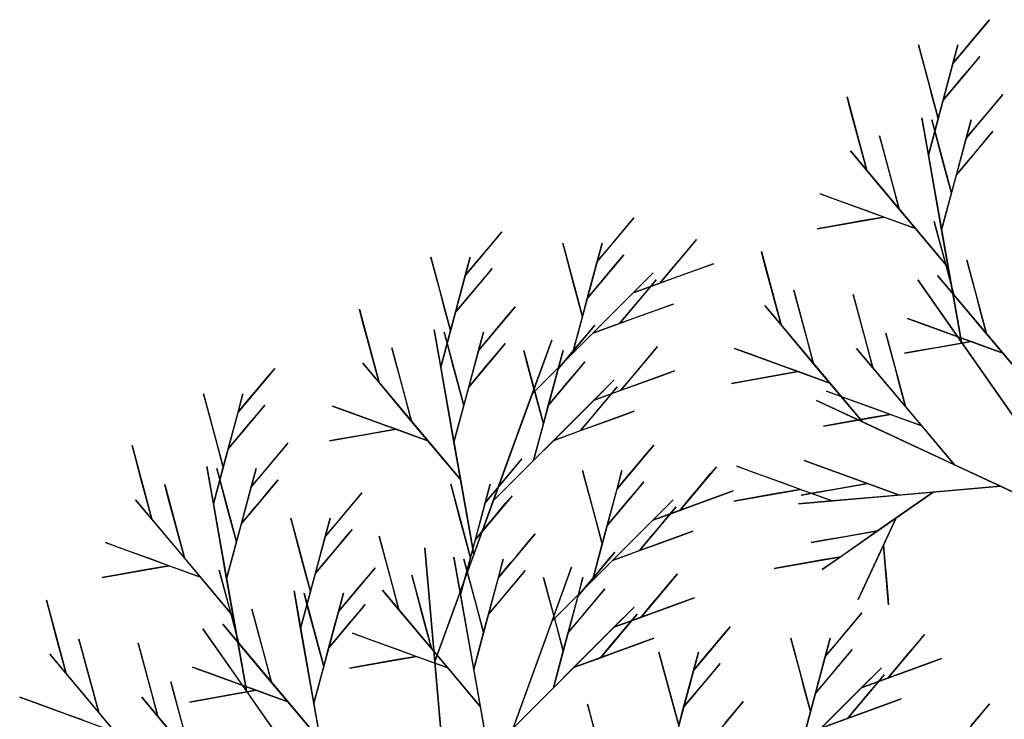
# Model space of a CAD drawing. Extents: x 0 to 1920, y 0 to 1440.
# Tile 14 of 19: x 1507 to 1595, y 1157 to 1220. Entities that reach past the tile are written whole.
import ezdxf

# ---------------------------------------------------------------- set-up
doc = ezdxf.new("R2010")
doc.units = 0
doc.layers.get('0').update_dxf_attribs({"linetype": 'CONTINUOUS'})

msp = doc.modelspace()

# ---------------------------------------------------------------- linework, layer by layer
at = {"color": 0}
for p, q in [((1594.134, 1219.731), (1590.831, 1215.794)), ((1592.483, 1217.763), (1593.584, 1219.075)), ((1593.584, 1219.075), (1594.134, 1219.731)), ((1588.023, 1216.346), (1587.728, 1217.449)), ((1587.728, 1217.449), (1589.501, 1210.831)), ((1591.274, 1217.449), (1588.614, 1207.521)), ((1590.831, 1215.794), (1591.274, 1217.449)), ((1591.932, 1217.107), (1592.483, 1217.763)), ((1588.614, 1214.14), (1588.023, 1216.346)), ((1593.248, 1216.422), (1589.944, 1212.485)), ((1590.831, 1215.794), (1591.932, 1217.107)), ((1592.697, 1215.766), (1593.248, 1216.422)), ((1589.944, 1212.485), (1590.831, 1215.794)), ((1591.596, 1214.454), (1592.697, 1215.766)), ((1588.91, 1213.037), (1588.614, 1214.14)), ((1589.944, 1212.485), (1591.045, 1213.797)), ((1591.045, 1213.797), (1591.596, 1214.454)), ((1581.581, 1211.663), (1581.285, 1212.766)), ((1581.285, 1212.766), (1583.059, 1206.148)), ((1589.501, 1210.831), (1588.91, 1213.037)), ((1595.324, 1212.983), (1592.021, 1209.047)), ((1594.774, 1212.327), (1595.324, 1212.983)), ((1589.501, 1210.831), (1589.944, 1212.485)), ((1593.673, 1211.015), (1594.774, 1212.327)), ((1582.172, 1209.457), (1581.581, 1211.663)), ((1593.122, 1210.359), (1593.673, 1211.015)), ((1588.614, 1207.521), (1588.019, 1210.895)), ((1588.019, 1210.895), (1591.589, 1190.652)), ((1588.614, 1207.521), (1589.501, 1210.831)), ((1589.213, 1209.598), (1588.917, 1210.701)), ((1588.917, 1210.701), (1590.691, 1204.083)), ((1592.464, 1210.701), (1589.804, 1200.774)), ((1592.021, 1209.047), (1592.464, 1210.701)), ((1592.021, 1209.047), (1593.122, 1210.359)), ((1582.467, 1208.354), (1582.172, 1209.457)), ((1584.517, 1208.164), (1584.221, 1209.267)), ((1584.221, 1209.267), (1585.995, 1202.649)), ((1589.804, 1207.392), (1589.213, 1209.598)), ((1594.437, 1209.674), (1591.134, 1205.737)), ((1593.887, 1209.018), (1594.437, 1209.674)), ((1583.059, 1206.148), (1582.467, 1208.354)), ((1591.134, 1205.737), (1592.021, 1209.047)), ((1592.786, 1207.706), (1593.887, 1209.018)), ((1583.059, 1206.148), (1581.591, 1207.897)), ((1581.591, 1207.897), (1590.399, 1197.4)), ((1585.108, 1205.958), (1584.517, 1208.164)), ((1589.804, 1200.774), (1588.614, 1207.521)), ((1592.235, 1207.05), (1592.786, 1207.706)), ((1590.1, 1206.289), (1589.804, 1207.392)), ((1591.134, 1205.737), (1592.235, 1207.05)), ((1585.995, 1202.649), (1583.059, 1206.148)), ((1585.404, 1204.855), (1585.108, 1205.958)), ((1590.691, 1204.083), (1590.1, 1206.289)), ((1590.691, 1204.083), (1591.134, 1205.737)), ((1585.995, 1202.649), (1585.404, 1204.855)), ((1580.309, 1203.503), (1578.878, 1204.024)), ((1578.878, 1204.024), (1587.463, 1200.899)), ((1589.804, 1200.774), (1590.691, 1204.083)), ((1583.17, 1202.461), (1580.309, 1203.503)), ((1584.601, 1201.941), (1583.17, 1202.461)), ((1587.463, 1200.899), (1585.995, 1202.649)), ((1562.074, 1201.856), (1558.771, 1197.92)), ((1561.523, 1201.2), (1562.074, 1201.856)), ((1578.603, 1200.883), (1584.601, 1201.941)), ((1581.602, 1201.412), (1579.603, 1201.059)), ((1582.602, 1201.588), (1581.602, 1201.412)), ((1584.601, 1201.941), (1582.602, 1201.588)), ((1587.463, 1200.899), (1584.601, 1201.941)), ((1589.441, 1200.438), (1589.145, 1201.541)), ((1589.145, 1201.541), (1590.919, 1194.922)), ((1550.193, 1200.605), (1546.89, 1196.668)), ((1549.642, 1199.949), (1550.193, 1200.605)), ((1560.422, 1199.888), (1561.523, 1201.2)), ((1579.603, 1201.059), (1578.603, 1200.883)), ((1590.399, 1197.4), (1587.463, 1200.899)), ((1590.032, 1198.232), (1589.441, 1200.438)), ((1590.399, 1197.4), (1589.804, 1200.774)), ((1548.541, 1198.637), (1549.642, 1199.949)), ((1555.963, 1198.471), (1555.667, 1199.574)), ((1555.667, 1199.574), (1557.441, 1192.956)), ((1559.214, 1199.574), (1556.554, 1189.647)), ((1558.771, 1197.92), (1559.214, 1199.574)), ((1559.872, 1199.232), (1560.422, 1199.888)), ((1567.722, 1199.913), (1564.419, 1195.976)), ((1567.172, 1199.257), (1567.722, 1199.913)), ((1547.991, 1197.981), (1548.541, 1198.637)), ((1558.771, 1197.92), (1559.872, 1199.232)), ((1566.071, 1197.945), (1567.172, 1199.257)), ((1573.861, 1197.73), (1573.566, 1198.833)), ((1573.566, 1198.833), (1575.339, 1192.214)), ((1544.082, 1197.22), (1543.786, 1198.323)), ((1543.786, 1198.323), (1545.56, 1191.705)), ((1547.333, 1198.323), (1544.673, 1188.396)), ((1546.89, 1196.668), (1547.333, 1198.323)), ((1546.89, 1196.668), (1547.991, 1197.981)), ((1556.554, 1196.265), (1555.963, 1198.471)), ((1561.187, 1198.547), (1557.884, 1194.611)), ((1557.884, 1194.611), (1558.771, 1197.92)), ((1559.536, 1196.579), (1560.637, 1197.891)), ((1560.637, 1197.891), (1561.187, 1198.547)), ((1569.248, 1197.734), (1562.005, 1195.097)), ((1565.52, 1197.288), (1566.071, 1197.945)), ((1568.041, 1197.294), (1569.248, 1197.734)), ((1574.452, 1195.524), (1573.861, 1197.73)), ((1590.328, 1197.129), (1590.032, 1198.232)), ((1592.377, 1196.939), (1592.082, 1198.042)), ((1592.082, 1198.042), (1593.855, 1191.423)), ((1544.673, 1195.014), (1544.082, 1197.22)), ((1549.306, 1197.296), (1546.003, 1193.359)), ((1548.756, 1196.64), (1549.306, 1197.296)), ((1563.822, 1196.914), (1552.92, 1186.013)), ((1562.005, 1195.097), (1563.822, 1196.914)), ((1564.419, 1195.976), (1565.52, 1197.288)), ((1565.626, 1196.416), (1568.041, 1197.294)), ((1590.919, 1194.922), (1590.328, 1197.129)), ((1591.589, 1190.652), (1590.399, 1197.4)), ((1592.968, 1194.732), (1592.377, 1196.939)), ((1546.003, 1193.359), (1546.89, 1196.668)), ((1547.655, 1195.328), (1548.756, 1196.64)), ((1556.85, 1195.162), (1556.554, 1196.265)), ((1557.884, 1194.611), (1558.985, 1195.923)), ((1558.985, 1195.923), (1559.536, 1196.579)), ((1564.089, 1196.279), (1560.785, 1192.342)), ((1562.005, 1195.097), (1564.419, 1195.976)), ((1563.538, 1195.623), (1564.089, 1196.279)), ((1564.419, 1195.976), (1565.626, 1196.416)), ((1591.589, 1190.652), (1587.659, 1196.265)), ((1587.659, 1196.265), (1611.239, 1162.588)), ((1590.919, 1194.922), (1589.451, 1196.672)), ((1589.451, 1196.672), (1598.259, 1186.174)), ((1547.104, 1194.672), (1547.655, 1195.328)), ((1557.441, 1192.956), (1556.85, 1195.162)), ((1558.371, 1191.464), (1562.005, 1195.097)), ((1562.437, 1194.311), (1563.538, 1195.623)), ((1574.748, 1194.42), (1574.452, 1195.524)), ((1576.797, 1194.23), (1576.502, 1195.334)), ((1576.502, 1195.334), (1578.275, 1188.715)), ((1544.969, 1193.911), (1544.673, 1195.014)), ((1546.003, 1193.359), (1547.104, 1194.672)), ((1557.441, 1192.956), (1557.884, 1194.611)), ((1561.886, 1193.655), (1562.437, 1194.311)), ((1575.339, 1192.214), (1574.748, 1194.42)), ((1577.388, 1192.024), (1576.797, 1194.23)), ((1582.141, 1193.869), (1581.845, 1194.972)), ((1581.845, 1194.972), (1583.619, 1188.353)), ((1593.855, 1191.423), (1590.919, 1194.922)), ((1593.264, 1193.629), (1592.968, 1194.732)), ((1537.639, 1192.537), (1537.344, 1193.64)), ((1537.344, 1193.64), (1539.117, 1187.022)), ((1545.56, 1191.705), (1544.969, 1193.911)), ((1545.56, 1191.705), (1546.003, 1193.359)), ((1551.383, 1193.857), (1548.08, 1189.921)), ((1550.832, 1193.201), (1551.383, 1193.857)), ((1565.614, 1194.1), (1558.371, 1191.464)), ((1560.785, 1192.342), (1561.886, 1193.655)), ((1561.993, 1192.782), (1564.407, 1193.661)), ((1564.407, 1193.661), (1565.614, 1194.1)), ((1575.339, 1192.214), (1573.871, 1193.964)), ((1573.871, 1193.964), (1582.679, 1183.466)), ((1582.732, 1191.663), (1582.141, 1193.869)), ((1593.855, 1191.423), (1593.264, 1193.629)), ((1538.23, 1190.331), (1537.639, 1192.537)), ((1549.731, 1191.889), (1550.832, 1193.201)), ((1556.554, 1189.647), (1557.441, 1192.956)), ((1560.785, 1192.342), (1561.993, 1192.782)), ((1588.169, 1192.277), (1586.738, 1192.798)), ((1586.738, 1192.798), (1595.323, 1189.674)), ((1544.673, 1188.396), (1544.078, 1191.769)), ((1544.078, 1191.769), (1547.647, 1171.526)), ((1544.673, 1188.396), (1545.56, 1191.705)), ((1545.272, 1190.472), (1544.976, 1191.575)), ((1544.976, 1191.575), (1546.749, 1184.957)), ((1548.523, 1191.575), (1545.863, 1181.648)), ((1548.08, 1189.921), (1548.523, 1191.575)), ((1549.181, 1191.233), (1549.731, 1191.889)), ((1558.559, 1192.198), (1555.256, 1188.262)), ((1556.907, 1190.23), (1558.008, 1191.542)), ((1558.008, 1191.542), (1558.559, 1192.198)), ((1558.371, 1191.464), (1560.785, 1192.342)), ((1578.275, 1188.715), (1575.339, 1192.214)), ((1577.684, 1190.921), (1577.388, 1192.024)), ((1583.028, 1190.56), (1582.732, 1191.663)), ((1585.077, 1190.369), (1584.782, 1191.473)), ((1584.782, 1191.473), (1586.555, 1184.854)), ((1591.031, 1191.236), (1588.169, 1192.277)), ((1554.678, 1190.842), (1544.132, 1161.868)), ((1548.08, 1189.921), (1549.181, 1191.233)), ((1552.92, 1186.013), (1554.678, 1190.842)), ((1556.554, 1189.647), (1558.371, 1191.464)), ((1578.275, 1188.715), (1577.684, 1190.921)), ((1586.463, 1189.658), (1592.461, 1190.715)), ((1592.461, 1190.715), (1590.462, 1190.363)), ((1592.461, 1190.715), (1591.031, 1191.236)), ((1599.449, 1179.427), (1591.589, 1190.652)), ((1595.323, 1189.674), (1592.461, 1190.715)), ((1595.323, 1189.674), (1593.855, 1191.423)), ((1538.526, 1189.228), (1538.23, 1190.331)), ((1540.576, 1189.038), (1540.28, 1190.141)), ((1540.28, 1190.141), (1542.053, 1183.523)), ((1545.863, 1188.266), (1545.272, 1190.472)), ((1550.496, 1190.548), (1547.193, 1186.612)), ((1547.193, 1186.612), (1548.08, 1189.921)), ((1548.844, 1188.58), (1549.945, 1189.892)), ((1549.945, 1189.892), (1550.496, 1190.548)), ((1552.448, 1188.813), (1552.152, 1189.916)), ((1552.152, 1189.916), (1553.926, 1183.298)), ((1555.699, 1189.916), (1553.039, 1179.989)), ((1555.256, 1188.262), (1555.699, 1189.916)), ((1556.357, 1189.574), (1556.907, 1190.23)), ((1564.207, 1190.255), (1560.904, 1186.318)), ((1563.657, 1189.599), (1564.207, 1190.255)), ((1572.589, 1189.569), (1571.158, 1190.09)), ((1571.158, 1190.09), (1579.743, 1186.966)), ((1583.619, 1188.353), (1582.151, 1190.103)), ((1582.151, 1190.103), (1590.959, 1179.605)), ((1583.619, 1188.353), (1583.028, 1190.56)), ((1585.668, 1188.163), (1585.077, 1190.369)), ((1587.463, 1189.834), (1586.463, 1189.658)), ((1589.462, 1190.186), (1587.463, 1189.834)), ((1590.462, 1190.363), (1589.462, 1190.186)), ((1539.117, 1187.022), (1538.526, 1189.228)), ((1541.167, 1186.832), (1540.576, 1189.038)), ((1553.039, 1186.607), (1552.448, 1188.813)), ((1552.92, 1186.013), (1556.554, 1189.647)), ((1557.672, 1188.889), (1554.369, 1184.953)), ((1555.256, 1188.262), (1556.357, 1189.574)), ((1557.122, 1188.233), (1557.672, 1188.889)), ((1562.556, 1188.287), (1563.657, 1189.599)), ((1575.451, 1188.528), (1572.589, 1189.569)), ((1598.259, 1186.174), (1595.323, 1189.674)), ((1529.715, 1188.295), (1526.411, 1184.358)), ((1529.164, 1187.639), (1529.715, 1188.295)), ((1539.117, 1187.022), (1537.649, 1188.772)), ((1537.649, 1188.772), (1546.458, 1178.274)), ((1545.863, 1181.648), (1544.673, 1188.396)), ((1546.158, 1187.163), (1545.863, 1188.266)), ((1547.193, 1186.612), (1548.294, 1187.924)), ((1548.294, 1187.924), (1548.844, 1188.58)), ((1554.369, 1184.953), (1555.256, 1188.262)), ((1556.02, 1186.921), (1557.122, 1188.233)), ((1565.733, 1188.076), (1558.489, 1185.439)), ((1562.005, 1187.63), (1562.556, 1188.287)), ((1564.526, 1187.636), (1565.733, 1188.076)), ((1570.884, 1186.949), (1576.882, 1188.007)), ((1576.882, 1188.007), (1574.882, 1187.655)), ((1576.882, 1188.007), (1575.451, 1188.528)), ((1579.743, 1186.966), (1576.882, 1188.007)), ((1579.743, 1186.966), (1578.275, 1188.715)), ((1586.555, 1184.854), (1583.619, 1188.353)), ((1585.964, 1187.06), (1585.668, 1188.163)), ((1528.063, 1186.326), (1529.164, 1187.639)), ((1546.749, 1184.957), (1546.158, 1187.163)), ((1560.306, 1187.256), (1549.405, 1176.355)), ((1558.489, 1185.439), (1560.306, 1187.256)), ((1560.904, 1186.318), (1562.005, 1187.63)), ((1562.111, 1186.758), (1564.526, 1187.636)), ((1571.883, 1187.126), (1570.884, 1186.949)), ((1573.883, 1187.478), (1571.883, 1187.126)), ((1574.882, 1187.655), (1573.883, 1187.478)), ((1586.555, 1184.854), (1585.964, 1187.06)), ((1527.513, 1185.67), (1528.063, 1186.326)), ((1542.053, 1183.523), (1539.117, 1187.022)), ((1541.462, 1185.729), (1541.167, 1186.832)), ((1546.749, 1184.957), (1547.193, 1186.612)), ((1553.334, 1185.504), (1553.039, 1186.607)), ((1554.369, 1184.953), (1555.47, 1186.265)), ((1555.47, 1186.265), (1556.02, 1186.921)), ((1560.573, 1186.621), (1557.27, 1182.685)), ((1558.489, 1185.439), (1560.904, 1186.318)), ((1560.023, 1185.965), (1560.573, 1186.621)), ((1560.904, 1186.318), (1562.111, 1186.758)), ((1580.869, 1185.708), (1579.438, 1186.229)), ((1579.438, 1186.229), (1588.023, 1183.105)), ((1582.679, 1183.466), (1579.743, 1186.966)), ((1523.604, 1184.91), (1523.308, 1186.013)), ((1523.308, 1186.013), (1525.081, 1179.394)), ((1526.855, 1186.013), (1524.195, 1176.085)), ((1526.411, 1184.358), (1526.855, 1186.013)), ((1526.411, 1184.358), (1527.513, 1185.67)), ((1542.053, 1183.523), (1541.462, 1185.729)), ((1549.405, 1176.355), (1552.92, 1186.013)), ((1553.926, 1183.298), (1553.334, 1185.504)), ((1554.856, 1181.806), (1558.489, 1185.439)), ((1558.922, 1184.653), (1560.023, 1185.965)), ((1582.679, 1183.466), (1578.54, 1185.397)), ((1578.54, 1185.397), (1603.379, 1173.814)), ((1583.731, 1184.667), (1580.869, 1185.708)), ((1524.195, 1182.703), (1523.604, 1184.91)), ((1528.828, 1184.986), (1525.525, 1181.049)), ((1528.277, 1184.329), (1528.828, 1184.986)), ((1536.367, 1184.377), (1534.937, 1184.898)), ((1534.937, 1184.898), (1543.521, 1181.773)), ((1539.229, 1183.335), (1536.367, 1184.377)), ((1545.863, 1181.648), (1546.749, 1184.957)), ((1553.926, 1183.298), (1554.369, 1184.953)), ((1562.099, 1184.442), (1554.856, 1181.806)), ((1558.371, 1183.997), (1558.922, 1184.653)), ((1560.892, 1184.003), (1562.099, 1184.442)), ((1585.161, 1184.146), (1583.731, 1184.667)), ((1588.023, 1183.105), (1586.555, 1184.854)), ((1525.525, 1181.049), (1526.411, 1184.358)), ((1527.176, 1183.017), (1528.277, 1184.329)), ((1543.521, 1181.773), (1542.053, 1183.523)), ((1557.27, 1182.685), (1558.371, 1183.997)), ((1558.477, 1183.124), (1560.892, 1184.003)), ((1579.163, 1183.088), (1585.161, 1184.146)), ((1582.162, 1183.617), (1580.163, 1183.265)), ((1583.162, 1183.794), (1582.162, 1183.617)), ((1585.161, 1184.146), (1583.162, 1183.794)), ((1588.023, 1183.105), (1585.161, 1184.146)), ((1524.49, 1181.6), (1524.195, 1182.703)), ((1526.626, 1182.361), (1527.176, 1183.017)), ((1534.662, 1181.757), (1540.66, 1182.815)), ((1540.66, 1182.815), (1538.661, 1182.462)), ((1540.66, 1182.815), (1539.229, 1183.335)), ((1543.521, 1181.773), (1540.66, 1182.815)), ((1553.039, 1179.989), (1553.926, 1183.298)), ((1554.856, 1181.806), (1557.27, 1182.685)), ((1557.27, 1182.685), (1558.477, 1183.124)), ((1580.163, 1183.265), (1579.163, 1183.088)), ((1590.959, 1179.605), (1582.679, 1183.466)), ((1590.959, 1179.605), (1588.023, 1183.105)), ((1525.525, 1181.049), (1526.626, 1182.361)), ((1535.662, 1181.933), (1534.662, 1181.757)), ((1537.661, 1182.286), (1535.662, 1181.933)), ((1538.661, 1182.462), (1537.661, 1182.286)), ((1546.458, 1178.274), (1543.521, 1181.773)), ((1553.039, 1179.989), (1554.856, 1181.806)), ((1517.161, 1180.227), (1516.866, 1181.33)), ((1516.866, 1181.33), (1518.639, 1174.712)), ((1525.081, 1179.394), (1524.49, 1181.6)), ((1525.081, 1179.394), (1525.525, 1181.049)), ((1530.905, 1181.547), (1527.601, 1177.61)), ((1529.253, 1179.579), (1530.354, 1180.891)), ((1530.354, 1180.891), (1530.905, 1181.547)), ((1546.458, 1178.274), (1545.863, 1181.648)), ((1563.866, 1181.379), (1560.562, 1177.442)), ((1563.315, 1180.723), (1563.866, 1181.379)), ((1517.752, 1178.021), (1517.161, 1180.227)), ((1551.984, 1180.128), (1548.681, 1176.191)), ((1549.405, 1176.355), (1553.039, 1179.989)), ((1551.434, 1179.472), (1551.984, 1180.128)), ((1562.214, 1179.411), (1563.315, 1180.723)), ((1578.844, 1179.482), (1577.413, 1180.003)), ((1577.413, 1180.003), (1585.998, 1176.879)), ((1524.195, 1176.085), (1523.6, 1179.459)), ((1523.6, 1179.459), (1527.169, 1159.216)), ((1524.195, 1176.085), (1525.081, 1179.394)), ((1524.793, 1178.162), (1524.498, 1179.265)), ((1524.498, 1179.265), (1526.271, 1172.647)), ((1528.045, 1179.265), (1525.385, 1169.337)), ((1527.601, 1177.61), (1528.045, 1179.265)), ((1528.702, 1178.923), (1529.253, 1179.579)), ((1550.333, 1178.159), (1551.434, 1179.472)), ((1557.754, 1177.994), (1557.459, 1179.097)), ((1557.459, 1179.097), (1559.232, 1172.479)), ((1561.006, 1179.097), (1558.346, 1169.169)), ((1560.562, 1177.442), (1561.006, 1179.097)), ((1561.663, 1178.755), (1562.214, 1179.411)), ((1569.514, 1179.435), (1566.211, 1175.499)), ((1568.963, 1178.779), (1569.514, 1179.435)), ((1572.777, 1178.952), (1571.346, 1179.472)), ((1571.346, 1179.472), (1579.931, 1176.348)), ((1581.706, 1178.441), (1578.844, 1179.482)), ((1595.099, 1177.675), (1590.959, 1179.605)), ((1530.018, 1178.238), (1526.715, 1174.301)), ((1527.601, 1177.61), (1528.702, 1178.923)), ((1529.467, 1177.582), (1530.018, 1178.238)), ((1547.647, 1171.526), (1546.458, 1178.274)), ((1560.562, 1177.442), (1561.663, 1178.755)), ((1567.862, 1177.467), (1568.963, 1178.779)), ((1575.638, 1177.91), (1572.777, 1178.952)), ((1583.137, 1177.92), (1581.706, 1178.441)), ((1518.048, 1176.918), (1517.752, 1178.021)), ((1520.097, 1176.728), (1519.802, 1177.831)), ((1519.802, 1177.831), (1521.575, 1171.212)), ((1525.385, 1175.956), (1524.793, 1178.162)), ((1526.715, 1174.301), (1527.601, 1177.61)), ((1528.366, 1176.269), (1529.467, 1177.582)), ((1545.873, 1176.743), (1545.578, 1177.846)), ((1545.578, 1177.846), (1547.351, 1171.227)), ((1549.125, 1177.846), (1546.464, 1167.918)), ((1548.681, 1176.191), (1549.125, 1177.846)), ((1548.681, 1176.191), (1549.782, 1177.503)), ((1549.782, 1177.503), (1550.333, 1178.159)), ((1558.346, 1175.788), (1557.754, 1177.994)), ((1562.979, 1178.07), (1559.676, 1174.133)), ((1559.676, 1174.133), (1560.562, 1177.442)), ((1561.327, 1176.102), (1562.428, 1177.414)), ((1562.428, 1177.414), (1562.979, 1178.07)), ((1567.312, 1176.811), (1567.862, 1177.467)), ((1571.071, 1176.332), (1577.069, 1177.389)), ((1577.069, 1177.389), (1575.07, 1177.037)), ((1577.069, 1177.389), (1575.638, 1177.91)), ((1576.897, 1176.082), (1595.099, 1177.675)), ((1579.931, 1176.348), (1577.069, 1177.389)), ((1577.139, 1176.863), (1583.137, 1177.92)), ((1580.138, 1177.391), (1578.138, 1177.039)), ((1581.137, 1177.568), (1580.138, 1177.391)), ((1583.137, 1177.92), (1581.137, 1177.568)), ((1585.998, 1176.879), (1583.137, 1177.92)), ((1595.099, 1177.675), (1589.032, 1177.144)), ((1603.379, 1173.814), (1595.099, 1177.675)), ((1518.639, 1174.712), (1517.171, 1176.461)), ((1517.171, 1176.461), (1525.979, 1165.963)), ((1518.639, 1174.712), (1518.048, 1176.918)), ((1520.688, 1174.521), (1520.097, 1176.728)), ((1537.575, 1177.069), (1534.272, 1173.133)), ((1535.923, 1175.101), (1537.024, 1176.413)), ((1537.024, 1176.413), (1537.575, 1177.069)), ((1546.464, 1174.537), (1545.873, 1176.743)), ((1551.098, 1176.819), (1547.795, 1172.882)), ((1550.547, 1176.162), (1551.098, 1176.819)), ((1565.613, 1176.437), (1554.712, 1165.536)), ((1571.04, 1177.256), (1563.796, 1174.62)), ((1563.796, 1174.62), (1565.613, 1176.437)), ((1566.211, 1175.499), (1567.312, 1176.811)), ((1567.418, 1175.938), (1569.832, 1176.817)), ((1569.832, 1176.817), (1571.04, 1177.256)), ((1572.071, 1176.508), (1571.071, 1176.332)), ((1574.07, 1176.861), (1572.071, 1176.508)), ((1575.07, 1177.037), (1574.07, 1176.861)), ((1578.138, 1177.039), (1577.139, 1176.863)), ((1579.054, 1170.157), (1589.032, 1177.144)), ((1585.998, 1176.879), (1579.931, 1176.348)), ((1589.032, 1177.144), (1585.706, 1174.815)), ((1589.032, 1177.144), (1585.998, 1176.879)), ((1525.385, 1169.337), (1524.195, 1176.085)), ((1525.68, 1174.853), (1525.385, 1175.956)), ((1526.715, 1174.301), (1527.816, 1175.613)), ((1527.816, 1175.613), (1528.366, 1176.269)), ((1547.647, 1171.526), (1549.405, 1176.355)), ((1547.795, 1172.882), (1548.681, 1176.191)), ((1549.446, 1174.85), (1550.547, 1176.162)), ((1558.641, 1174.685), (1558.346, 1175.788)), ((1560.777, 1175.445), (1561.327, 1176.102)), ((1565.88, 1175.802), (1562.577, 1171.865)), ((1565.33, 1175.146), (1565.88, 1175.802)), ((1566.211, 1175.499), (1567.418, 1175.938)), ((1579.931, 1176.348), (1576.897, 1176.082)), ((1521.575, 1171.212), (1518.639, 1174.712)), ((1526.271, 1172.647), (1525.68, 1174.853)), ((1531.464, 1173.684), (1531.168, 1174.787)), ((1531.168, 1174.787), (1532.942, 1168.169)), ((1534.715, 1174.787), (1532.055, 1164.86)), ((1534.272, 1173.133), (1534.715, 1174.787)), ((1535.373, 1174.445), (1535.923, 1175.101)), ((1548.896, 1174.194), (1549.446, 1174.85)), ((1559.232, 1172.479), (1558.641, 1174.685)), ((1559.676, 1174.133), (1560.777, 1175.445)), ((1560.162, 1170.986), (1563.796, 1174.62)), ((1563.796, 1174.62), (1566.211, 1175.499)), ((1564.229, 1173.833), (1565.33, 1175.146)), ((1582.274, 1167.455), (1585.706, 1174.815)), ((1585.706, 1174.815), (1584.043, 1173.651)), ((1585.706, 1174.815), (1584.562, 1172.362)), ((1520.984, 1173.418), (1520.688, 1174.521)), ((1526.271, 1172.647), (1526.715, 1174.301)), ((1536.688, 1173.76), (1533.385, 1169.823)), ((1534.272, 1173.133), (1535.373, 1174.445)), ((1536.138, 1173.104), (1536.688, 1173.76)), ((1546.76, 1173.433), (1546.464, 1174.537)), ((1547.795, 1172.882), (1548.896, 1174.194)), ((1559.232, 1172.479), (1559.676, 1174.133)), ((1563.678, 1173.177), (1564.229, 1173.833)), ((1521.575, 1171.212), (1520.984, 1173.418)), ((1532.055, 1171.478), (1531.464, 1173.684)), ((1533.385, 1169.823), (1534.272, 1173.133)), ((1535.037, 1171.792), (1536.138, 1173.104)), ((1539.431, 1172.06), (1539.135, 1173.163)), ((1539.135, 1173.163), (1540.909, 1166.545)), ((1547.351, 1171.227), (1546.76, 1173.433)), ((1547.351, 1171.227), (1547.795, 1172.882)), ((1553.174, 1173.38), (1549.871, 1169.443)), ((1552.624, 1172.724), (1553.174, 1173.38)), ((1567.406, 1173.623), (1560.162, 1170.986)), ((1562.577, 1171.865), (1563.678, 1173.177)), ((1563.784, 1172.305), (1566.199, 1173.183)), ((1566.199, 1173.183), (1567.406, 1173.623)), ((1578.045, 1172.593), (1584.043, 1173.651)), ((1581.044, 1173.122), (1579.044, 1172.769)), ((1584.043, 1173.651), (1580.717, 1171.322)), ((1582.043, 1173.298), (1581.044, 1173.122)), ((1584.043, 1173.651), (1582.043, 1173.298)), ((1515.889, 1172.067), (1514.458, 1172.587)), ((1514.458, 1172.587), (1523.043, 1169.463)), ((1518.751, 1171.025), (1515.889, 1172.067)), ((1525.385, 1169.337), (1526.271, 1172.647)), ((1540.022, 1169.854), (1539.431, 1172.06)), ((1544.132, 1161.868), (1543.237, 1172.107)), ((1543.237, 1172.107), (1548.611, 1110.675)), ((1551.523, 1171.412), (1552.624, 1172.724)), ((1558.346, 1169.169), (1559.232, 1172.479)), ((1562.577, 1171.865), (1563.784, 1172.305)), ((1579.044, 1172.769), (1578.045, 1172.593)), ((1584.562, 1172.362), (1583.99, 1171.135)), ((1584.562, 1172.362), (1584.719, 1170.564)), ((1585.034, 1166.969), (1584.562, 1172.362)), ((1523.043, 1169.463), (1521.575, 1171.212)), ((1532.35, 1170.375), (1532.055, 1171.478)), ((1533.385, 1169.823), (1534.486, 1171.136)), ((1534.486, 1171.136), (1535.037, 1171.792)), ((1544.132, 1161.868), (1547.647, 1171.526)), ((1546.464, 1167.918), (1545.87, 1171.292)), ((1545.87, 1171.292), (1549.439, 1151.049)), ((1546.464, 1167.918), (1547.351, 1171.227)), ((1547.063, 1169.995), (1546.768, 1171.098)), ((1546.768, 1171.098), (1548.541, 1164.48)), ((1550.314, 1171.098), (1547.654, 1161.17)), ((1549.871, 1169.443), (1550.314, 1171.098)), ((1550.972, 1170.756), (1551.523, 1171.412)), ((1560.35, 1171.721), (1557.047, 1167.784)), ((1559.8, 1171.065), (1560.35, 1171.721)), ((1560.162, 1170.986), (1562.577, 1171.865)), ((1574.719, 1170.264), (1580.717, 1171.322)), ((1580.717, 1171.322), (1578.717, 1170.969)), ((1580.717, 1171.322), (1579.054, 1170.157)), ((1583.99, 1171.135), (1582.846, 1168.682)), ((1514.184, 1169.447), (1520.182, 1170.504)), ((1520.182, 1170.504), (1518.182, 1170.152)), ((1520.182, 1170.504), (1518.751, 1171.025)), ((1523.043, 1169.463), (1520.182, 1170.504)), ((1532.942, 1168.169), (1532.35, 1170.375)), ((1538.765, 1170.322), (1535.461, 1166.385)), ((1538.214, 1169.665), (1538.765, 1170.322)), ((1556.469, 1170.365), (1545.924, 1141.391)), ((1549.871, 1169.443), (1550.972, 1170.756)), ((1554.712, 1165.536), (1556.469, 1170.365)), ((1558.346, 1169.169), (1560.162, 1170.986)), ((1558.699, 1169.753), (1559.8, 1171.065)), ((1575.718, 1170.44), (1574.719, 1170.264)), ((1577.718, 1170.793), (1575.718, 1170.44)), ((1578.717, 1170.969), (1577.718, 1170.793)), ((1584.719, 1170.564), (1584.798, 1169.665)), ((1515.183, 1169.623), (1514.184, 1169.447)), ((1517.183, 1169.975), (1515.183, 1169.623)), ((1518.182, 1170.152), (1517.183, 1169.975)), ((1525.979, 1165.963), (1523.043, 1169.463)), ((1525.021, 1169.001), (1524.726, 1170.104)), ((1524.726, 1170.104), (1526.499, 1163.486)), ((1525.979, 1165.963), (1525.385, 1169.337)), ((1532.942, 1168.169), (1533.385, 1169.823)), ((1537.113, 1168.353), (1538.214, 1169.665)), ((1540.318, 1168.751), (1540.022, 1169.854)), ((1542.367, 1168.561), (1542.072, 1169.664)), ((1542.072, 1169.664), (1543.845, 1163.045)), ((1547.654, 1167.789), (1547.063, 1169.995)), ((1552.288, 1170.071), (1548.984, 1166.134)), ((1548.984, 1166.134), (1549.871, 1169.443)), ((1550.636, 1168.103), (1551.737, 1169.415)), ((1551.737, 1169.415), (1552.288, 1170.071)), ((1554.239, 1168.336), (1553.944, 1169.439)), ((1553.944, 1169.439), (1555.717, 1162.821)), ((1557.49, 1169.439), (1554.83, 1159.512)), ((1557.047, 1167.784), (1557.49, 1169.439)), ((1558.148, 1169.097), (1558.699, 1169.753)), ((1565.999, 1169.778), (1562.695, 1165.841)), ((1565.448, 1169.121), (1565.999, 1169.778)), ((1584.798, 1169.665), (1584.955, 1167.867)), ((1525.612, 1166.795), (1525.021, 1169.001)), ((1540.909, 1166.545), (1540.318, 1168.751)), ((1542.958, 1166.355), (1542.367, 1168.561)), ((1554.712, 1165.536), (1558.346, 1169.169)), ((1559.464, 1168.412), (1556.16, 1164.475)), ((1557.047, 1167.784), (1558.148, 1169.097)), ((1558.913, 1167.756), (1559.464, 1168.412)), ((1564.347, 1167.809), (1565.448, 1169.121)), ((1582.846, 1168.682), (1582.274, 1167.455)), ((1532.055, 1164.86), (1531.46, 1168.234)), ((1531.46, 1168.234), (1535.029, 1147.99)), ((1532.055, 1164.86), (1532.942, 1168.169)), ((1532.654, 1166.936), (1532.358, 1168.04)), ((1532.358, 1168.04), (1534.131, 1161.421)), ((1535.905, 1168.04), (1533.245, 1158.112)), ((1535.461, 1166.385), (1535.905, 1168.04)), ((1535.461, 1166.385), (1536.562, 1167.697)), ((1536.562, 1167.697), (1537.113, 1168.353)), ((1540.909, 1166.545), (1539.441, 1168.294)), ((1539.441, 1168.294), (1548.249, 1157.797)), ((1547.654, 1161.17), (1546.464, 1167.918)), ((1547.95, 1166.686), (1547.654, 1167.789)), ((1550.085, 1167.446), (1550.636, 1168.103)), ((1554.83, 1166.13), (1554.239, 1168.336)), ((1556.16, 1164.475), (1557.047, 1167.784)), ((1557.812, 1166.444), (1558.913, 1167.756)), ((1567.524, 1167.599), (1560.281, 1164.962)), ((1563.797, 1167.153), (1564.347, 1167.809)), ((1566.317, 1167.159), (1567.524, 1167.599)), ((1584.955, 1167.867), (1585.034, 1166.969)), ((1509.442, 1166.293), (1509.146, 1167.396)), ((1509.146, 1167.396), (1510.919, 1160.778)), ((1525.908, 1165.692), (1525.612, 1166.795)), ((1533.245, 1164.73), (1532.654, 1166.936)), ((1537.878, 1167.012), (1534.575, 1163.076)), ((1537.327, 1166.356), (1537.878, 1167.012)), ((1548.541, 1164.48), (1547.95, 1166.686)), ((1548.984, 1166.134), (1550.085, 1167.446)), ((1562.098, 1166.779), (1551.197, 1155.878)), ((1560.281, 1164.962), (1562.098, 1166.779)), ((1562.695, 1165.841), (1563.797, 1167.153)), ((1563.903, 1166.28), (1566.317, 1167.159)), ((1510.033, 1164.087), (1509.442, 1166.293)), ((1527.169, 1159.216), (1525.979, 1165.963)), ((1527.957, 1165.502), (1527.662, 1166.605)), ((1527.662, 1166.605), (1529.435, 1159.987)), ((1534.575, 1163.076), (1535.461, 1166.385)), ((1536.226, 1165.044), (1537.327, 1166.356)), ((1543.845, 1163.045), (1540.909, 1166.545)), ((1543.254, 1165.251), (1542.958, 1166.355)), ((1548.541, 1164.48), (1548.984, 1166.134)), ((1555.126, 1165.027), (1554.83, 1166.13)), ((1556.16, 1164.475), (1557.261, 1165.787)), ((1557.261, 1165.787), (1557.812, 1166.444)), ((1562.365, 1166.144), (1559.062, 1162.207)), ((1560.281, 1164.962), (1562.695, 1165.841)), ((1561.814, 1165.488), (1562.365, 1166.144)), ((1562.695, 1165.841), (1563.903, 1166.28)), ((1582.63, 1166.253), (1579.326, 1162.317)), ((1582.079, 1165.597), (1582.63, 1166.253)), ((1526.499, 1163.486), (1525.031, 1165.236)), ((1525.031, 1165.236), (1533.84, 1154.738)), ((1526.499, 1163.486), (1525.908, 1165.692)), ((1528.549, 1163.296), (1527.957, 1165.502)), ((1533.245, 1158.112), (1532.055, 1164.86)), ((1535.676, 1164.388), (1536.226, 1165.044)), ((1543.845, 1163.045), (1543.254, 1165.251)), ((1551.197, 1155.878), (1554.712, 1165.536)), ((1555.717, 1162.821), (1555.126, 1165.027)), ((1556.647, 1161.328), (1560.281, 1164.962)), ((1560.713, 1164.175), (1561.814, 1165.488)), ((1570.748, 1165.002), (1567.445, 1161.065)), ((1570.198, 1164.346), (1570.748, 1165.002)), ((1580.978, 1164.285), (1582.079, 1165.597)), ((1510.328, 1162.984), (1510.033, 1164.087)), ((1527.169, 1159.216), (1523.239, 1164.828)), ((1523.239, 1164.828), (1546.82, 1131.152)), ((1533.54, 1163.627), (1533.245, 1164.73)), ((1534.575, 1163.076), (1535.676, 1164.388)), ((1538.159, 1163.9), (1536.728, 1164.42)), ((1536.728, 1164.42), (1545.313, 1161.296)), ((1547.654, 1161.17), (1548.541, 1164.48)), ((1555.717, 1162.821), (1556.16, 1164.475)), ((1560.163, 1163.519), (1560.713, 1164.175)), ((1569.097, 1163.034), (1570.198, 1164.346)), ((1576.518, 1162.868), (1576.223, 1163.971)), ((1576.223, 1163.971), (1577.996, 1157.353)), ((1579.77, 1163.971), (1577.11, 1154.044)), ((1579.326, 1162.317), (1579.77, 1163.971)), ((1580.427, 1163.629), (1580.978, 1164.285)), ((1588.278, 1164.31), (1584.975, 1160.373)), ((1587.727, 1163.653), (1588.278, 1164.31)), ((1512.378, 1162.794), (1512.082, 1163.897)), ((1512.082, 1163.897), (1513.856, 1157.279)), ((1517.721, 1162.432), (1517.426, 1163.535)), ((1517.426, 1163.535), (1519.199, 1156.917)), ((1529.435, 1159.987), (1526.499, 1163.486)), ((1528.844, 1162.193), (1528.549, 1163.296)), ((1534.131, 1161.421), (1533.54, 1163.627)), ((1541.021, 1162.858), (1538.159, 1163.9)), ((1563.891, 1163.965), (1556.647, 1161.328)), ((1559.062, 1162.207), (1560.163, 1163.519)), ((1560.269, 1162.647), (1562.683, 1163.525)), ((1562.683, 1163.525), (1563.891, 1163.965)), ((1579.326, 1162.317), (1580.427, 1163.629)), ((1586.626, 1162.341), (1587.727, 1163.653)), ((1510.919, 1160.778), (1509.451, 1162.528)), ((1509.451, 1162.528), (1518.26, 1152.03)), ((1510.919, 1160.778), (1510.328, 1162.984)), ((1512.969, 1160.588), (1512.378, 1162.794)), ((1518.313, 1160.226), (1517.721, 1162.432)), ((1534.131, 1161.421), (1534.575, 1163.076)), ((1536.453, 1161.28), (1542.451, 1162.337)), ((1542.451, 1162.337), (1540.452, 1161.985)), ((1542.451, 1162.337), (1541.021, 1162.858)), ((1545.313, 1161.296), (1542.451, 1162.337)), ((1545.313, 1161.296), (1543.845, 1163.045)), ((1554.83, 1159.512), (1555.717, 1162.821)), ((1556.647, 1161.328), (1559.062, 1162.207)), ((1559.062, 1162.207), (1560.269, 1162.647)), ((1564.637, 1161.617), (1564.342, 1162.72)), ((1564.342, 1162.72), (1566.115, 1156.101)), ((1567.889, 1162.72), (1565.229, 1152.792)), ((1567.445, 1161.065), (1567.889, 1162.72)), ((1567.445, 1161.065), (1568.546, 1162.377)), ((1568.546, 1162.377), (1569.097, 1163.034)), ((1577.11, 1160.662), (1576.518, 1162.868)), ((1581.743, 1162.944), (1578.44, 1159.007)), ((1578.44, 1159.007), (1579.326, 1162.317)), ((1580.091, 1160.976), (1581.192, 1162.288)), ((1581.192, 1162.288), (1581.743, 1162.944)), ((1586.076, 1161.685), (1586.626, 1162.341)), ((1523.749, 1160.841), (1522.319, 1161.362)), ((1522.319, 1161.362), (1530.903, 1158.237)), ((1529.435, 1159.987), (1528.844, 1162.193)), ((1533.245, 1158.112), (1534.131, 1161.421)), ((1537.453, 1161.456), (1536.453, 1161.28)), ((1539.452, 1161.808), (1537.453, 1161.456)), ((1540.452, 1161.985), (1539.452, 1161.808)), ((1545.924, 1141.391), (1544.132, 1161.868)), ((1554.83, 1159.512), (1556.647, 1161.328)), ((1565.229, 1159.411), (1564.637, 1161.617)), ((1569.862, 1161.693), (1566.559, 1157.756)), ((1569.311, 1161.037), (1569.862, 1161.693)), ((1584.377, 1161.311), (1573.476, 1150.41)), ((1589.804, 1162.131), (1582.56, 1159.494)), ((1582.56, 1159.494), (1584.377, 1161.311)), ((1584.975, 1160.373), (1586.076, 1161.685)), ((1586.182, 1160.812), (1588.596, 1161.691)), ((1588.596, 1161.691), (1589.804, 1162.131)), ((1513.856, 1157.279), (1510.919, 1160.778)), ((1513.264, 1159.485), (1512.969, 1160.588)), ((1526.611, 1159.8), (1523.749, 1160.841)), ((1548.249, 1157.797), (1545.313, 1161.296)), ((1548.249, 1157.797), (1547.654, 1161.17)), ((1566.559, 1157.756), (1567.445, 1161.065)), ((1568.21, 1159.724), (1569.311, 1161.037)), ((1577.405, 1159.559), (1577.11, 1160.662)), ((1579.541, 1160.32), (1580.091, 1160.976)), ((1584.644, 1160.676), (1581.341, 1156.739)), ((1584.094, 1160.02), (1584.644, 1160.676)), ((1584.975, 1160.373), (1586.182, 1160.812)), ((1518.608, 1159.123), (1518.313, 1160.226)), ((1520.658, 1158.933), (1520.362, 1160.036)), ((1520.362, 1160.036), (1522.135, 1153.418)), ((1528.042, 1159.279), (1526.611, 1159.8)), ((1530.903, 1158.237), (1529.435, 1159.987)), ((1567.66, 1159.068), (1568.21, 1159.724)), ((1577.996, 1157.353), (1577.405, 1159.559)), ((1578.44, 1159.007), (1579.541, 1160.32)), ((1582.56, 1159.494), (1584.975, 1160.373)), ((1582.993, 1158.708), (1584.094, 1160.02)), ((1508.17, 1158.133), (1506.739, 1158.654)), ((1506.739, 1158.654), (1515.324, 1155.529)), ((1513.856, 1157.279), (1513.264, 1159.485)), ((1519.199, 1156.917), (1517.731, 1158.667)), ((1517.731, 1158.667), (1526.54, 1148.169)), ((1519.199, 1156.917), (1518.608, 1159.123)), ((1521.249, 1156.727), (1520.658, 1158.933)), ((1522.044, 1158.221), (1528.042, 1159.279)), ((1525.043, 1158.75), (1523.043, 1158.397)), ((1526.042, 1158.926), (1525.043, 1158.75)), ((1528.042, 1159.279), (1526.042, 1158.926)), ((1535.029, 1147.99), (1527.169, 1159.216)), ((1530.903, 1158.237), (1528.042, 1159.279)), ((1551.197, 1155.878), (1554.83, 1159.512)), ((1565.524, 1158.308), (1565.229, 1159.411)), ((1566.559, 1157.756), (1567.66, 1159.068)), ((1577.996, 1157.353), (1578.44, 1159.007)), ((1578.926, 1155.86), (1582.56, 1159.494)), ((1582.442, 1158.051), (1582.993, 1158.708)), ((1511.031, 1157.092), (1508.17, 1158.133)), ((1523.043, 1158.397), (1522.044, 1158.221)), ((1533.84, 1154.738), (1530.903, 1158.237)), ((1533.84, 1154.738), (1533.245, 1158.112)), ((1549.439, 1151.049), (1548.249, 1157.797)), ((1558.195, 1156.934), (1557.899, 1158.037)), ((1557.899, 1158.037), (1559.673, 1151.419)), ((1566.115, 1156.101), (1565.524, 1158.308)), ((1571.938, 1158.254), (1568.635, 1154.317)), ((1571.388, 1157.598), (1571.938, 1158.254)), ((1586.17, 1158.497), (1578.926, 1155.86)), ((1581.341, 1156.739), (1582.442, 1158.051)), ((1582.548, 1157.179), (1584.963, 1158.057)), ((1584.963, 1158.057), (1586.17, 1158.497)), ((1594.134, 1158.064), (1590.831, 1154.128)), ((1593.584, 1157.408), (1594.134, 1158.064)), ((1512.462, 1156.571), (1511.031, 1157.092)), ((1515.324, 1155.529), (1513.856, 1157.279)), ((1522.135, 1153.418), (1519.199, 1156.917)), ((1558.786, 1154.728), (1558.195, 1156.934)), ((1566.115, 1156.101), (1566.559, 1157.756)), ((1570.287, 1156.286), (1571.388, 1157.598)), ((1577.11, 1154.044), (1577.996, 1157.353)), ((1581.341, 1156.739), (1582.548, 1157.179)), ((1592.483, 1156.096), (1593.584, 1157.408)), ((1521.544, 1155.624), (1521.249, 1156.727)), ((1578.926, 1155.86), (1581.341, 1156.739))]:
    msp.add_line(p, q, dxfattribs=at)

doc.saveas('drawing.dxf')
